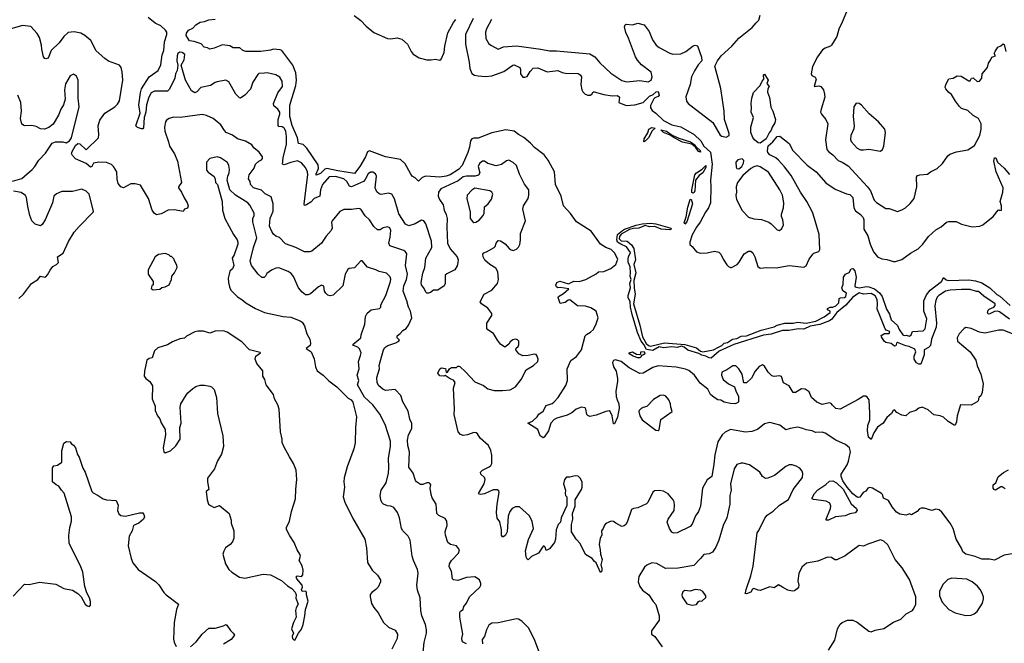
# Model space of a CAD drawing. Extents: x 2220333 to 2384341, y 721037 to 894043.
# Tile 172 of 256: x 2286310 to 2295557, y 811939 to 817793. Entities that reach past the tile are written whole.
import ezdxf

# ---------------------------------------------------------------- set-up
doc = ezdxf.new("R2010")
doc.units = 0

msp = doc.modelspace()

# ---------------------------------------------------------------- linework, layer by layer
at = {"layer": '0CON10XD'}
for points in [[(2290817.8, 813077.8), (2290794.5, 813114.5), (2290787.8, 813165), (2290794.4, 813245), (2290813.3, 813355), (2290808.3, 813368.3), (2290795, 813378.8), (2290755, 813380), (2290675, 813341.9), (2290636.1, 813336.1), (2290625, 813337.5), (2290620, 813345), (2290671.4, 813435), (2290680.8, 813475), (2290676.2, 813495), (2290641.2, 813525), (2290638.8, 813545), (2290657.3, 813562.7), (2290720, 813595), (2290735, 813607.5), (2290743.3, 813625), (2290743.3, 813705), (2290735, 813750), (2290713.3, 813795), (2290635, 813863.3), (2290608.8, 813905), (2290595.7, 813915.7), (2290575, 813916.2), (2290515.6, 813894.4), (2290475, 813888), (2290448.8, 813898.8), (2290428, 813925), (2290389.2, 814085), (2290392.2, 814137.8), (2290384.3, 814335), (2290398.2, 814388.2), (2290385, 814409.2), (2290351.7, 814421.7), (2290305, 814452.5), (2290293, 814447), (2290255, 814450), (2290236.7, 814475), (2290256.7, 814515), (2290270, 814525), (2290307.7, 814517.7), (2290315, 814480), (2290326.4, 814483.6), (2290345.8, 814514.2), (2290363.9, 814526.1), (2290411.7, 814528.3), (2290425, 814540), (2290435, 814540), (2290445, 814537.5), (2290497, 814487), (2290585, 814394), (2290665, 814357.5), (2290705, 814327.5), (2290765, 814312.5), (2290845, 814311.4), (2290915, 814319.4), (2290965, 814345.7), (2291020, 814415), (2291065, 814506.7), (2291135, 814546.7), (2291175, 814583.3), (2291178, 814605), (2291171.2, 814635), (2291159.2, 814649.2), (2291145, 814653.8), (2291085, 814638.8), (2291035, 814636.7), (2290997.5, 814655), (2290970, 814695), (2290971.7, 814708.3), (2290990, 814725), (2290996.4, 814743.6), (2290997.5, 814775), (2290985.9, 814785.9), (2290965, 814793.3), (2290941.7, 814788.3), (2290915, 814767.5), (2290903, 814747), (2290865, 814720), (2290825, 814746.7), (2290798, 814785), (2290758.3, 814848.3), (2290705, 814882), (2290698, 814895), (2290697.5, 814945), (2290743.8, 815015), (2290743.9, 815033.9), (2290706, 815085), (2290646.7, 815125), (2290633.8, 815145), (2290673.4, 815216.6), (2290744, 815255), (2290798.1, 815315), (2290807.3, 815355), (2290801.2, 815425), (2290780.2, 815460.2), (2290725, 815494.3), (2290677.5, 815535), (2290662.5, 815565), (2290658.8, 815591.2), (2290667.5, 815605), (2290695, 815614.2), (2290766.7, 815655), (2290776.2, 815665), (2290784, 815695), (2290805, 815721.2), (2290825, 815716.2), (2290868.8, 815688.8), (2290906.2, 815645), (2290925, 815632), (2290945, 815626), (2290975, 815638.8), (2290995, 815658.8), (2291007.4, 815682.6), (2291014.4, 815725), (2291014.4, 815785.6), (2291058.8, 815905), (2291034.2, 816015), (2291041.4, 816045), (2291084.4, 816115.6), (2291090.6, 816145), (2291090, 816195), (2291049.2, 816249.2), (2291005, 816343.8), (2290975.7, 816425), (2290943.6, 816453.6), (2290905, 816474.3), (2290880.7, 816469.3), (2290835, 816434.3), (2290785, 816421.9), (2290705, 816442.5), (2290675, 816465.8), (2290655, 816465.8), (2290628.3, 816441.7), (2290617.1, 816415), (2290630.5, 816355), (2290617.8, 816332.2), (2290587.4, 816322.6), (2290505, 816323.9), (2290475, 816318.1), (2290428.8, 816281.2), (2290265, 816204.6), (2290244.6, 816175), (2290240, 816135), (2290253.1, 816105), (2290287.5, 816055), (2290296.2, 816005), (2290313.6, 815965), (2290325.5, 815925), (2290321.6, 815845), (2290328.2, 815695), (2290351.9, 815641.9), (2290418.8, 815565), (2290427.3, 815537.3), (2290426.1, 815513.9), (2290417.7, 815482.3), (2290395.8, 815444.2), (2290321.7, 815408.3), (2290306.7, 815395), (2290306.2, 815315), (2290295, 815293.3), (2290235.9, 815254.1), (2290195, 815253.3), (2290168.3, 815231.7), (2290150, 815225), (2290135, 815224.2), (2290123.4, 815233.4), (2290108.3, 815268.3), (2290082.3, 815302.3), (2290079.2, 815325), (2290095, 815412.5), (2290115.6, 815465), (2290125.6, 815555), (2290179.1, 815655), (2290177.1, 815715), (2290122.7, 815875), (2290105.4, 815905.4), (2290085, 815910), (2290023.8, 815876.2), (2289965, 815858.9), (2289934, 815874), (2289869.6, 815969.6), (2289829.9, 816109.9), (2289805, 816155.8), (2289775, 816165.6), (2289705, 816152.5), (2289685, 816159.2), (2289665, 816176), (2289649.5, 816215), (2289661.5, 816325), (2289652.5, 816345), (2289625, 816361.4), (2289605, 816360), (2289582.5, 816345), (2289555, 816292), (2289539.2, 816275), (2289425, 816222.3), (2289408.4, 816228.4), (2289381.5, 816275), (2289355, 816297.9), (2289275, 816320.6), (2289215, 816318.8), (2289154.1, 816245), (2289136.1, 816195), (2289128.6, 816135), (2289075.8, 816114.2), (2289045, 816080), (2289005, 816053.3), (2288985, 816048.8), (2288980, 816065), (2289015.6, 816335), (2289012, 816365), (2288994, 816404), (2288955, 816447.5), (2288918, 816468), (2288855, 816453.5), (2288795, 816430), (2288779.2, 816435), (2288785.9, 816495), (2288816.7, 816625), (2288816.9, 816695), (2288807.9, 816745), (2288795, 816774.2), (2288776, 816786), (2288745, 816791.4), (2288738.9, 816798.9), (2288738.5, 816855), (2288753.8, 816905), (2288753.5, 816925), (2288735, 816952.9), (2288698.1, 816985), (2288692.5, 817005), (2288732.8, 817107.2), (2288776.7, 817165), (2288775.6, 817215), (2288752.6, 817252.6), (2288716, 817276), (2288635, 817293.1), (2288608.6, 817291.4), (2288555, 817286.2), (2288545, 817277.5), (2288500, 817205), (2288479.1, 817140.9), (2288424.4, 817085.6), (2288385, 817057.5), (2288375, 817060), (2288340.8, 817095), (2288275, 817208), (2288245, 817224), (2288165, 817210), (2288145, 817204), (2288102.5, 817175), (2288011.2, 817155), (2287975, 817114.2), (2287955, 817106.9), (2287925, 817125.8), (2287866.2, 817225), (2287828, 817365), (2287855, 817416.7), (2287861.4, 817465), (2287836.9, 817485), (2287815, 817487.8), (2287796.5, 817475), (2287787.7, 817455), (2287784.6, 817405), (2287794.4, 817365), (2287787.8, 817315), (2287772.7, 817285), (2287765.4, 817244.6), (2287732.9, 817172.9), (2287715, 817136.2), (2287696.9, 817123.1), (2287575, 817122.5), (2287545.4, 817105), (2287524.1, 817065), (2287501.7, 816995), (2287495.3, 816925), (2287480.4, 816875), (2287472.5, 816777.5), (2287465, 816766.7), (2287455, 816768), (2287415, 816780.6), (2287400, 816795), (2287440.4, 816915), (2287428.9, 816995), (2287443.7, 817106.3), (2287454.8, 817145.2), (2287524.8, 817255.2), (2287611.5, 817315), (2287635, 817368.8), (2287647.6, 817462.4), (2287663.3, 817505), (2287670.4, 817585), (2287692.9, 817655), (2287690.8, 817675), (2287680, 817695), (2287635.5, 817735.5), (2287581.7, 817761.7), (2287515, 817812.5)], [(2291309.1, 814190.9), (2291327.6, 814202.4), (2291366.2, 814245), (2291440.2, 814359.8), (2291454.3, 814405), (2291450.8, 814515), (2291485.4, 814594.6), (2291538, 814632), (2291587.1, 814692.9), (2291621.5, 814825), (2291632.6, 814837.4), (2291672, 814858), (2291700, 814885), (2291725, 814936.2), (2291743.1, 814995), (2291724.3, 815055), (2291675, 815089.1), (2291625, 815102.1), (2291547.8, 815107.8), (2291475, 815163.8), (2291459.5, 815160.5), (2291432.5, 815137.5), (2291385, 815130), (2291366.2, 815185), (2291371.2, 815195), (2291418.1, 815221.9), (2291466.7, 815265), (2291385, 815279.4), (2291365, 815276.2), (2291351.2, 815285), (2291345, 815300), (2291353.3, 815325), (2291382.4, 815337.6), (2291465, 815314.4), (2291515, 815336.9), (2291565, 815336.5), (2291626, 815354), (2291722.3, 815407.7), (2291745, 815426.5), (2291795, 815427.9), (2291862.9, 815457.1), (2291909.2, 815495), (2291925.7, 815545), (2291894.5, 815604.5), (2291865, 815634.3), (2291815, 815653.3), (2291765, 815685.8), (2291676.6, 815806.6), (2291540, 815895), (2291483.9, 815973.9), (2291417.5, 816045), (2291393.8, 816135), (2291342, 816245), (2291333.3, 816365), (2291294.4, 816434.4), (2291274, 816475), (2291236, 816525), (2291144.4, 816594.4), (2291107.5, 816635), (2291045, 816687.5), (2290995, 816713.6), (2290955, 816745.5), (2290875, 816760), (2290745, 816731.9), (2290615, 816681.4), (2290575, 816680.6), (2290556.4, 816673.6), (2290543.6, 816655), (2290534.7, 816595), (2290519.2, 816545), (2290465, 816424.2), (2290429.5, 816385), (2290354.2, 816335.8), (2290315, 816322.9), (2290255.4, 816315.4), (2290125, 816324.4), (2290090.2, 816309.8), (2290055, 816276.7), (2290025, 816308), (2289994.5, 816324.5), (2289979.3, 816349.3), (2289928.7, 816438.7), (2289885, 816481.4), (2289745, 816506.7), (2289595, 816561.5), (2289575, 816550.8), (2289558.6, 816505), (2289504.9, 816415.1), (2289455, 816349.2), (2289297, 816373), (2289195, 816397.1), (2289175, 816389.3), (2289135, 816348.4), (2289095, 816332.2), (2289092.8, 816345), (2289115.8, 816395), (2289111.7, 816431.7), (2289008.1, 816588.1), (2288971, 816621), (2288929.2, 816629.2), (2288919.8, 816685), (2288869.7, 816800.3), (2288847.4, 816885), (2288848.2, 816991.8), (2288903.3, 817175), (2288908, 817225), (2288903.5, 817295), (2288874.6, 817365), (2288772.7, 817502.7), (2288755, 817511.1), (2288695, 817516.1), (2288664.7, 817505.3), (2288575, 817495.4), (2288434.4, 817494.4), (2288406.7, 817505), (2288378.3, 817528.3), (2288315, 817529.2), (2288285, 817546.9), (2288215, 817556.7), (2288135, 817525.7), (2288095, 817516.7), (2288075, 817528.8), (2288042.5, 817535), (2288015, 817566.2), (2287948.6, 817588.6), (2287903.8, 817595), (2287873.3, 817645), (2287877.5, 817665), (2287895, 817693.3), (2287935, 817714.2), (2287965, 817744.3), (2288005, 817768.6), (2288045, 817774.4), (2288085, 817791.4), (2288145, 817796.9)], [(2289452.6, 817832.6), (2289513.8, 817785), (2289562.6, 817732.6), (2289635, 817673.6), (2289765, 817615.5), (2289795, 817613.5), (2289855, 817623.8), (2289899.7, 817609.7), (2289953, 817563), (2289986.7, 817495), (2290005, 817470.6), (2290060, 817435), (2290135, 817415.4), (2290175, 817415.5), (2290215, 817423.6), (2290255, 817414.2), (2290268.3, 817421.7), (2290296.2, 817485), (2290303.2, 817545), (2290331.8, 817668.2), (2290383.4, 817766.6), (2290405, 817794.6)], [(2290567.4, 817802.6), (2290497.6, 817652.4), (2290496.9, 817563.1), (2290532.2, 817395), (2290536.2, 817335), (2290557, 817287), (2290581.6, 817271.6), (2290614.6, 817265.4), (2290685, 817259.6), (2290745, 817267.2), (2290856.2, 817305), (2290942, 817365), (2290955, 817367.8), (2291005.8, 817345), (2291012.9, 817325), (2291014.6, 817285), (2291035, 817254.5), (2291055, 817252.7), (2291075, 817260), (2291104.1, 817305.9), (2291133, 817337), (2291175, 817340), (2291265, 817304.4), (2291365, 817316.5), (2291405, 817297.9), (2291435, 817292.3), (2291555, 817288.8), (2291575, 817276.2), (2291585.7, 817255.7), (2291580.9, 817185), (2291590.6, 817135), (2291598.9, 817115), (2291620.6, 817095), (2291645, 817084), (2291666.7, 817085), (2291682.5, 817095), (2291695, 817114), (2291705, 817115.6), (2291795, 817089.3), (2291875, 817077.1), (2291925, 817080.9), (2291942.1, 817065), (2291935.7, 817015), (2292005, 816986.2), (2292087.2, 816992.8), (2292165, 817016.7), (2292225, 817074.4), (2292260, 817090), (2292286.7, 817115), (2292305, 817117.5), (2292314, 817085), (2292305, 817072), (2292275, 817060), (2292265, 817048.8), (2292233.1, 816986.9), (2292233.8, 816965), (2292249.4, 816939.4), (2292285.6, 816915.6), (2292357.5, 816845), (2292435, 816806.7), (2292517.7, 816787.7), (2292645, 816716.1), (2292705.5, 816655.5), (2292735.7, 816605), (2292798.7, 816548.7), (2292812.8, 816435), (2292796, 816286), (2292802.1, 816225), (2292796.1, 816075), (2292779.7, 816025), (2292749.5, 815985), (2292699.4, 815890.6), (2292665.6, 815845), (2292625.6, 815774.4), (2292603.3, 815705), (2292603.9, 815683.9), (2292624, 815664), (2292667.5, 815615), (2292700.7, 815600.7), (2292765, 815603.3), (2292835, 815620), (2292875, 815610), (2292895, 815592.5), (2292916.7, 815545), (2292952.1, 815492.1), (2292965, 815476.2), (2292985, 815466.2), (2292995, 815466.2), (2293048.8, 815495), (2293068, 815515), (2293115, 815593.8), (2293155, 815621.2), (2293175, 815618.8), (2293196, 815605), (2293215, 815566.7), (2293243.5, 815475), (2293265, 815458.9), (2293325, 815466.5), (2293415, 815463.5), (2293535, 815484), (2293675, 815468.6), (2293695, 815481.2), (2293724.3, 815545), (2293757.3, 815592.7), (2293768, 815602), (2293813.8, 815616.2), (2293824, 815636), (2293819.1, 815775), (2293774.2, 815925), (2293754.7, 815985), (2293702.8, 816085), (2293642.6, 816172.6), (2293555, 816328.7), (2293492.6, 816412.6), (2293435, 816474.7), (2293409.6, 816495), (2293355, 816523.2), (2293334.5, 816544.5), (2293331.7, 816561.7), (2293340.1, 816609.9), (2293382.6, 816645), (2293425, 816696.4), (2293448.6, 816698.6), (2293535, 816629.4), (2293572.2, 816565), (2293705, 816426.5), (2293789.5, 816365), (2293880.6, 816260.6), (2293967.3, 816202.7), (2294075, 816157.8), (2294105, 816151.9), (2294134.3, 816125), (2294144.2, 816025), (2294158.9, 815998.9), (2294207.1, 815965), (2294232.7, 815935), (2294238.5, 815915), (2294237.8, 815825), (2294273.5, 815763.5), (2294295.7, 815685), (2294327.8, 815615), (2294365, 815566.9), (2294405, 815548.6), (2294455, 815542.5), (2294515, 815521.4), (2294535, 815521.9), (2294595, 815541.1), (2294675, 815601.2), (2294748.7, 815641.3), (2294792.9, 815685), (2294845, 815757.5), (2294915, 815820.8), (2294962.6, 815847.4), (2295015, 815893.1), (2295035, 815898.5), (2295105, 815897.1), (2295155, 815873.8), (2295255, 815847.8), (2295325.4, 815854.6), (2295355, 815867.5), (2295453.3, 815945), (2295500, 816005), (2295507, 816007), (2295515, 816000), (2295530, 816005), (2295530, 816045), (2295517.5, 816085), (2295543.8, 816175), (2295546, 816215), (2295480, 816365), (2295458, 816465), (2295465, 816496.2), (2295476, 816496), (2295494.3, 816454.3), (2295555, 816399.2), (2295605, 816340.8)], [(2290741.4, 817795), (2290693.9, 817706.1), (2290685.6, 817675), (2290688.6, 817615), (2290715, 817566.7), (2290739.4, 817549.4), (2290805, 817517.3), (2290855, 817538.5), (2290975, 817546.5), (2291205, 817516.9), (2291285, 817499.4), (2291350.5, 817500.5), (2291665, 817470.8), (2291712, 817445), (2291757.8, 817387.8), (2291861.7, 817291.7), (2291965, 817222.5), (2292008, 817208), (2292135, 817221.5), (2292210.9, 817210.9), (2292240.5, 817225), (2292250.7, 817255), (2292240.9, 817300.9), (2292150.4, 817370.4), (2292111.7, 817411.7), (2292093.9, 817443.9), (2292028.8, 817618.8), (2292001.2, 817671.2), (2291989.4, 817725), (2291995, 817743.3), (2292005, 817752), (2292064.2, 817745.8), (2292115, 817761.2), (2292175, 817743.8), (2292220.9, 817680.9), (2292253.5, 817605), (2292288.1, 817555), (2292315, 817532.5), (2292415, 817478), (2292445, 817470), (2292518.3, 817471.7), (2292565.8, 817494.2), (2292635, 817546.7), (2292655, 817553.3), (2292675, 817547.5), (2292712.3, 817442.3), (2292716, 817405), (2292681.2, 817368.8), (2292645.8, 817314.2), (2292618, 817255), (2292608, 817185), (2292565, 817070), (2292572.5, 817027.5), (2292586.7, 817005), (2292818.3, 816828.3), (2292888.3, 816708.3), (2292905, 816698), (2292945, 816691.2), (2292972.5, 816705), (2292973.8, 816725), (2292930, 816855), (2292925.5, 816935), (2292894.2, 817145.8), (2292839.5, 817355), (2292862.1, 817407.9), (2292896.9, 817455), (2292998.6, 817545), (2293065, 817619.2), (2293189.4, 817720.6), (2293227.5, 817762.5), (2293250.9, 817789.1), (2293263.6, 817835)], [(2294074.6, 817865), (2294035, 817770), (2294003.8, 817705), (2293983.5, 817635), (2293934.4, 817555), (2293925, 817544.4), (2293875, 817526.7), (2293850.2, 817509.8), (2293801.2, 817445), (2293755.9, 817354.1), (2293743.5, 817285), (2293749.5, 817269.5), (2293781.8, 817251.8), (2293789.5, 817235), (2293772.5, 817165), (2293815, 817170.4), (2293835, 817165.6), (2293857.3, 817135), (2293869.5, 817095), (2293870, 817065), (2293835.8, 816954.2), (2293832, 816925), (2293838.8, 816905), (2293880, 816855), (2293900, 816815), (2293878.9, 816665), (2293891.1, 816575), (2293905.9, 816555.9), (2293946.9, 816525), (2293995, 816470.6), (2294035, 816455.6), (2294090.6, 816420.6), (2294271.4, 816225), (2294298.6, 816185), (2294335, 816100), (2294355, 816076.2), (2294445, 816020), (2294475, 816020), (2294555, 815993.3), (2294595, 816006.7), (2294627.5, 816025), (2294673.3, 816066.7), (2294708.8, 816115), (2294736.1, 816223.9), (2294733.3, 816315), (2294740.7, 816329.3), (2294762.3, 816337.7), (2294835, 816343.3), (2294862.5, 816365), (2294926.7, 816395), (2294975, 816443.8), (2295025.9, 816514.1), (2295045, 816530), (2295107.7, 816552.3), (2295215, 816571.2), (2295277.4, 816612.6), (2295326.7, 816705), (2295340.6, 816765), (2295338.6, 816815), (2295315.6, 816865.6), (2295265, 816893.8), (2295215, 816938.8), (2295155, 816960), (2295135, 816978.8), (2295096.8, 817026.8), (2295061.3, 817091.3), (2295035, 817110), (2295007.5, 817145), (2295002.3, 817157.7), (2295006, 817185), (2295035, 817236.7), (2295077.7, 817242.3), (2295115, 817266.7), (2295151.7, 817261.7), (2295225, 817220), (2295235, 817220), (2295250, 817245), (2295265, 817247.5), (2295301.7, 817211.7), (2295325, 817216.7), (2295346.7, 817245), (2295347.5, 817285), (2295398.8, 817345), (2295406.7, 817385), (2295428.3, 817411.7), (2295440, 817440), (2295472.5, 817455), (2295462.5, 817475), (2295470, 817495), (2295496.1, 817533.9), (2295525, 817547.5), (2295545, 817567.5), (2295555, 817560), (2295572, 817495)], [(2290504.6, 811934.6), (2290475, 811947.8), (2290465, 811962), (2290462.5, 811985), (2290472.5, 812025), (2290444.7, 812184.7), (2290442.8, 812227.2), (2290450.4, 812239.6), (2290476, 812255), (2290482.5, 812285), (2290505.8, 812315), (2290535, 812373.8), (2290632, 812465), (2290642, 812485), (2290641.2, 812501.2), (2290627.5, 812535), (2290585, 812561.2), (2290505, 812556.9), (2290425, 812526.9), (2290385, 812534.2), (2290375, 812543.8), (2290365.6, 812615), (2290344.6, 812655), (2290346.4, 812685), (2290365, 812715.8), (2290431.2, 812785), (2290440, 812815), (2290413.6, 812853.6), (2290356.1, 812866.1), (2290330, 812885), (2290308.8, 812955), (2290306, 812985), (2290311.9, 813008.1), (2290324.4, 813045.6), (2290322.9, 813085), (2290305, 813110), (2290245, 813138.6), (2290227, 813157), (2290220, 813245), (2290184.3, 813305), (2290174.3, 813335), (2290165.8, 813395), (2290171.2, 813425), (2290166.2, 813435), (2290153.9, 813443.9), (2290135, 813446), (2290095, 813430), (2290075, 813430), (2290035, 813453.8), (2290026.1, 813466.1), (2290005, 813536.7), (2289965, 813591.2), (2289971.1, 813735), (2289954.7, 813794.7), (2289950.6, 813845), (2289960.4, 813895), (2289993.3, 813955), (2289992.9, 814002.9), (2289973, 814043), (2289957.8, 814117.8), (2289909.5, 814205), (2289890.8, 814265), (2289835, 814321.2), (2289745, 814313.1), (2289719.2, 814325), (2289684.3, 814355), (2289667.5, 814385), (2289665.4, 814435), (2289687.5, 814515), (2289687.3, 814545), (2289727.1, 814695), (2289740.6, 814715), (2289765.8, 814735), (2289841.5, 814758.5), (2289870, 814775), (2289876.2, 814785), (2289854.2, 814805), (2289855.8, 814824.2), (2289884.4, 814845.6), (2289908.8, 814875), (2289938.6, 814895), (2289961.2, 814925), (2289991.9, 814995), (2289981.1, 815055), (2289962.6, 815092.6), (2289946, 815155), (2289910.2, 815245), (2289916.2, 815295), (2289941.7, 815355), (2289953.4, 815405), (2289933.6, 815485), (2289944.3, 815595), (2289934, 815615), (2289916.2, 815626.2), (2289785, 815669.2), (2289776.7, 815695), (2289790.2, 815749.8), (2289794.3, 815814.3), (2289785, 815838.8), (2289765, 815848), (2289725, 815837.5), (2289695, 815820), (2289670.3, 815820.3), (2289635, 815850.8), (2289595.4, 815915.4), (2289555, 815950), (2289514.2, 816014.2), (2289495, 816019.2), (2289425, 816011.5), (2289355, 816012.2), (2289315, 815992.5), (2289246, 815905), (2289239.3, 815890.7), (2289243.6, 815836.4), (2289236.2, 815815), (2289188.7, 815761.3), (2289145, 815696), (2289055, 815620), (2289035, 815613.8), (2288985, 815613.3), (2288904.5, 815654.5), (2288807.2, 815687.2), (2288748.8, 815748.8), (2288715, 815762), (2288695, 815780), (2288676.9, 815805), (2288655.6, 815855), (2288661.7, 815928.3), (2288673.7, 815956.3), (2288689.2, 815995), (2288691.9, 816025), (2288690.8, 816065), (2288670.7, 816130.7), (2288615, 816157.5), (2288581.4, 816191.4), (2288505, 816212.9), (2288476, 816245), (2288473.8, 816275), (2288458.1, 816298.1), (2288463.7, 816336.3), (2288512.3, 816397.7), (2288523.8, 816435), (2288555, 816465.8), (2288582.3, 816477.7), (2288590.7, 816489.3), (2288588.8, 816505), (2288560.3, 816550.3), (2288510.3, 816590.3), (2288488.9, 816618.9), (2288431.9, 816651.9), (2288355, 816674.4), (2288308.6, 816708.6), (2288250, 816735), (2288232.1, 816752.1), (2288200, 816805), (2288126.4, 816866.4), (2288065, 816894.4), (2288025, 816901.9), (2287815.5, 816874.5), (2287755, 816877.5), (2287714.6, 816865.4), (2287689.1, 816850.9), (2287679.4, 816835), (2287670.5, 816785), (2287673.5, 816745), (2287708.9, 816645), (2287716.5, 816606.5), (2287764.4, 816535), (2287790.6, 816465), (2287829.5, 816265), (2287801.5, 816225), (2287800.5, 816215), (2287831.1, 816175), (2287855, 816120), (2287884, 816075), (2287892.5, 816045), (2287885.8, 816024.2), (2287857.5, 816015), (2287845, 815992.5), (2287765, 816008), (2287705, 816003.8), (2287638.8, 815971.2), (2287595, 815960), (2287573.3, 815975), (2287553.2, 816003.2), (2287518.5, 816115), (2287445, 816240), (2287395, 816253.1), (2287355, 816251.4), (2287285, 816213.8), (2287258.8, 816225), (2287234, 816256), (2287225.5, 816295), (2287223.2, 816363.2), (2287190.8, 816415), (2287172.6, 816432.6), (2287125, 816451.1), (2287053.7, 816453.7), (2287004.5, 816445.5), (2286987.5, 816415), (2286975, 816409.6), (2286935, 816442.9), (2286835, 816487.1), (2286805, 816518.1), (2286797.2, 816537.2), (2286801.6, 816555), (2286835, 816610.7), (2286855, 816629.3), (2286875, 816628.8), (2286935, 816570.8), (2287050, 816685), (2287053.6, 816713.6), (2287047.1, 816795), (2287061.5, 816848.5), (2287109.2, 816915), (2287202.5, 816975), (2287229.4, 817000.6), (2287248.3, 817031.7), (2287280, 817225), (2287272.5, 817302.5), (2287263.8, 817345), (2287247, 817367), (2287145, 817404.3), (2287108.7, 817428.7), (2287029.5, 817499.5), (2286976.6, 817596.6), (2286921.2, 817645), (2286885, 817667.8), (2286822.7, 817677.3), (2286765, 817674), (2286725, 817635.7), (2286681.4, 817575), (2286604.2, 817505), (2286577.7, 817432.3), (2286555, 817426.7), (2286545, 817430), (2286534.2, 817445), (2286517.8, 817515), (2286515.6, 817555), (2286495.5, 817625.5), (2286475, 817663.8), (2286415, 817730), (2286335, 817738.8), (2286165, 817688)], [(2286242.7, 816277.3), (2286329.2, 816300.8), (2286427.5, 816385), (2286453.6, 816415), (2286489.4, 816475), (2286551.4, 816538.6), (2286615.5, 816634.5), (2286645, 816646.9), (2286715, 816645.6), (2286745, 816637.1), (2286777.5, 816655), (2286796.9, 816683.1), (2286869.2, 816975), (2286858.8, 817055), (2286858, 817225), (2286845, 817262.5), (2286815, 817280), (2286785, 817266.7), (2286739.3, 817189.3), (2286730.8, 817135), (2286736.1, 817046.1), (2286722, 816995), (2286695, 816953.3), (2286674.3, 816895), (2286625, 816812), (2286585, 816779.2), (2286544.2, 816765.8), (2286505, 816769.2), (2286465, 816789.2), (2286425, 816799.2), (2286355, 816796.2), (2286331.2, 816811.2), (2286317.1, 816865), (2286327.8, 816935), (2286321.4, 817015), (2286292, 817085)], [(2293265, 816634.7), (2293245, 816636.4), (2293210.4, 816665), (2293195, 816687.1), (2293176.9, 816735), (2293177.1, 816782.9), (2293201.4, 816875), (2293178.5, 816925), (2293183.6, 816965), (2293180.8, 817005), (2293185.4, 817055.4), (2293199.8, 817110.2), (2293264.2, 817175), (2293282, 817215), (2293298, 817235), (2293294.1, 817275.9), (2293305, 817280), (2293338.8, 817225), (2293326.7, 817195), (2293350, 817165), (2293336.7, 817145), (2293333.6, 817113.6), (2293353, 817063), (2293365, 816972.5), (2293384.1, 816934.1), (2293408.5, 816855), (2293402.5, 816825), (2293375.6, 816785), (2293366.1, 816755), (2293348.1, 816731.9), (2293320.4, 816675), (2293265, 816634.7)], [(2294395, 816560), (2294412, 816575), (2294424, 816605), (2294440, 816735), (2294433.3, 816765), (2294373.9, 816833.9), (2294288.8, 816908.8), (2294215, 816990), (2294195, 817007.5), (2294165, 817010), (2294143.3, 816975), (2294136.7, 816885), (2294147.5, 816795), (2294142.3, 816767.7), (2294114, 816705), (2294111.7, 816668.3), (2294118.8, 816648.8), (2294175, 816586.2), (2294205, 816572), (2294235, 816570), (2294285, 816577.5), (2294395, 816560)], [(2292175, 816646.2), (2292170.3, 816650.3), (2292173.4, 816673.4), (2292209.8, 816730.2), (2292218.9, 816765), (2292245, 816779.6), (2292278.8, 816775), (2292250.5, 816749.5), (2292216.2, 816685), (2292185, 816653.5), (2292175, 816646.2)], [(2292705, 816550), (2292684.7, 816554.7), (2292657.5, 816597.5), (2292623.4, 816623.4), (2292535, 816643.8), (2292455, 816682.5), (2292419.4, 816709.4), (2292355, 816732.7), (2292331.4, 816758.6), (2292384.2, 816745), (2292438.1, 816708.1), (2292501.1, 816681.1), (2292610, 816645), (2292655, 816615.6), (2292660.8, 816600.8), (2292701.5, 816565), (2292705, 816550)], [(2290098, 811855), (2290108.6, 811945), (2290131.4, 812035), (2290131.4, 812065), (2290121.9, 812115), (2290087.5, 812195), (2290075.7, 812245.7), (2290072, 812365), (2290047.4, 812437.4), (2290040.6, 812485), (2290052.9, 812597.1), (2290045, 812631.2), (2290007.1, 812715), (2289995.4, 812755), (2289977.9, 812907.9), (2289958.8, 812945), (2289908, 812995), (2289895, 813016.7), (2289877.5, 813115), (2289859.2, 813165), (2289824.3, 813214.3), (2289795.5, 813225.5), (2289765, 813227.8), (2289726.2, 813245), (2289710.9, 813260.9), (2289701.1, 813285), (2289696.7, 813325), (2289705.7, 813375), (2289750.8, 813445), (2289773.4, 813536.6), (2289777.9, 813585), (2289772.5, 813675), (2289790.9, 813785), (2289790.9, 813835), (2289742.2, 813992.2), (2289691.1, 814091.1), (2289626.5, 814176.5), (2289547.9, 814247.9), (2289483.5, 814365), (2289493.6, 814405), (2289479.1, 814455), (2289498.5, 814515), (2289490.8, 814585), (2289510.8, 814640.8), (2289515.4, 814665), (2289502.5, 814702.5), (2289485, 814717.5), (2289443.8, 814735), (2289440, 814745), (2289514.2, 814805), (2289517.1, 814835), (2289551.1, 814935), (2289557.5, 815005), (2289573.1, 815036.9), (2289611.9, 815068.1), (2289687.8, 815082.2), (2289701.2, 815095), (2289700, 815115), (2289750, 815205), (2289793.6, 815333.6), (2289795.7, 815355.7), (2289788.3, 815378.3), (2289755, 815412), (2289685, 815428), (2289655, 815444.2), (2289575, 815470), (2289525, 815527.5), (2289515, 815530), (2289455.7, 815464.3), (2289405, 815457.1), (2289391.7, 815448.3), (2289365.6, 815405), (2289344.2, 815295), (2289255, 815207.5), (2289225, 815200), (2289205, 815206.7), (2289184.2, 815224.2), (2289173.8, 815245), (2289165, 815290), (2289145, 815300), (2289115, 815286), (2289042, 815218), (2289015, 815208.9), (2288995, 815210), (2288964, 815234), (2288928.5, 815275), (2288880.6, 815380.6), (2288860.7, 815410.7), (2288829.8, 815429.8), (2288745, 815462.2), (2288715, 815461.1), (2288675, 815442.9), (2288630, 815410), (2288618, 815385), (2288605, 815374), (2288585, 815373.8), (2288548, 815405), (2288485.4, 815485.4), (2288474.4, 815525), (2288504.4, 815655.6), (2288535.5, 815745), (2288498.1, 815895), (2288498.6, 815925), (2288510.8, 815955), (2288512, 815975), (2288472.2, 816052.2), (2288452.9, 816075), (2288428.7, 816088.7), (2288335.3, 816145.3), (2288282.5, 816195), (2288259.6, 816285), (2288263.8, 816325), (2288276.5, 816355), (2288280.6, 816385), (2288275.6, 816425), (2288260.7, 816450.7), (2288195, 816496.9), (2288165, 816505.7), (2288095, 816490), (2288064, 816455), (2288065, 816381.2), (2288080.5, 816360.5), (2288135, 816320), (2288146.2, 816295), (2288147.5, 816265), (2288168.8, 816245), (2288210, 816085), (2288215.8, 816005), (2288236, 815925), (2288316.7, 815775), (2288353.3, 815725), (2288358.8, 815705), (2288360, 815685), (2288323.9, 815586.1), (2288306.7, 815555), (2288322.5, 815485), (2288307.5, 815455), (2288285, 815432.5), (2288276.2, 815405), (2288268.8, 815365), (2288270, 815325), (2288278.8, 815285), (2288293.8, 815255), (2288355, 815190), (2288397.3, 815167.3), (2288435, 815136.2), (2288525, 815080), (2288607.5, 815045), (2288785, 815007.5), (2288855, 815000.8), (2288945, 814966), (2288962.7, 814952.7), (2288985, 814917.5), (2289006.2, 814845), (2289033.8, 814795), (2289042, 814755), (2289036.7, 814735), (2289000, 814705), (2289048.6, 814675), (2289075, 814607.5), (2289087.8, 814535), (2289104.3, 814495), (2289161.2, 814455), (2289212.6, 814402.6), (2289287.4, 814347.4), (2289395, 814240), (2289423, 814223), (2289437.5, 814202.5), (2289472, 814065), (2289462.5, 813965), (2289459.5, 813820.5), (2289447.3, 813762.7), (2289384.3, 813595), (2289358.3, 813491.7), (2289352.9, 813455), (2289361.4, 813405), (2289348.6, 813315), (2289362.4, 813262.4), (2289434, 813115), (2289550, 812915), (2289566.5, 812835), (2289575, 812697.5), (2289621.2, 812625), (2289669.5, 812579.5), (2289698.8, 812535), (2289698.8, 812515), (2289675, 812466.7), (2289655, 812443.8), (2289616.2, 812415), (2289602.7, 812397.3), (2289600, 812375), (2289615, 812312.5), (2289635.6, 812275.6), (2289675.5, 812225.5), (2289728, 812135), (2289775, 812090), (2289835, 812063.3), (2289859.2, 812025), (2289854.2, 811985), (2289805.7, 811884.3)], [(2293065, 816394), (2293091.4, 816415), (2293107.8, 816445), (2293111.2, 816471.2), (2293095, 816486.7), (2293053, 816477), (2293036.7, 816455), (2293038.3, 816408.3), (2293046.2, 816396.2), (2293065, 816394)], [(2292635, 816164.3), (2292622, 816172), (2292621.1, 816195), (2292649.1, 816335), (2292665, 816354.6), (2292719.5, 816390.5), (2292755, 816422.5), (2292755, 816404.2), (2292725, 816355.6), (2292690.9, 816329.1), (2292657.9, 816285), (2292650.9, 816185), (2292645, 816169.2), (2292635, 816164.3)], [(2293445, 815813.3), (2293468.3, 815831.7), (2293483.9, 815866.1), (2293476, 815915), (2293463.9, 815946.1), (2293463.9, 815966.1), (2293483.3, 816025), (2293486.2, 816075), (2293473.8, 816145), (2293450, 816195), (2293341.2, 816361.2), (2293265, 816411.9), (2293235, 816421.1), (2293205, 816412.7), (2293174.8, 816395.2), (2293100.6, 816329.4), (2293052.5, 816265), (2293039.2, 816225), (2293040.8, 816175), (2293034.3, 816145), (2293042.9, 816105), (2293095, 816000), (2293155, 815938.8), (2293204.1, 815924.1), (2293275.7, 815915.7), (2293345, 815891.4), (2293367.1, 815877.1), (2293425, 815820), (2293445, 815813.3)], [(2290575, 815888.8), (2290595, 815891.2), (2290625, 815912), (2290661.4, 815955), (2290671.4, 815975), (2290675.8, 816035), (2290709.2, 816065), (2290740.8, 816109.2), (2290752.9, 816155), (2290742.5, 816175), (2290726.4, 816186.4), (2290585, 816210), (2290555, 816192.9), (2290512.5, 816145), (2290510, 816115), (2290539.4, 815985), (2290542, 815925), (2290565, 815893.8), (2290575, 815888.8)], [(2286301.2, 815175), (2286346, 815215), (2286420, 815315), (2286480, 815355), (2286505, 815386.2), (2286545, 815376), (2286555, 815380), (2286572.1, 815397.9), (2286597.1, 815442.9), (2286621.2, 815475), (2286656.2, 815495), (2286675.5, 815514.5), (2286666.2, 815565), (2286718.7, 815601.3), (2286768.8, 815711.2), (2286822.1, 815797.9), (2286867.3, 815852.7), (2287000, 815985), (2287002.5, 815995), (2286963.3, 816155), (2286934.1, 816184.1), (2286895, 816201.2), (2286805, 816178.5), (2286705, 816178.5), (2286655, 816158.5), (2286631.9, 816135), (2286616.7, 816075), (2286548.1, 815915), (2286520.3, 815869.7), (2286505, 815858), (2286455, 815874), (2286424, 815905), (2286404.4, 815954.4), (2286387.8, 816037.8), (2286374, 816125), (2286365, 816141.2), (2286325, 816169.4), (2286252.7, 816182.7)], [(2292555, 815874.4), (2292549.4, 815885), (2292567.6, 815942.4), (2292585, 816033.3), (2292605, 816103.3), (2292615, 816106.7), (2292627.3, 816065), (2292575, 815896.2), (2292555, 815874.4)], [(2295605, 814982.7), (2295511.4, 815051.4), (2295495, 815057.5), (2295465, 815053.8), (2295415, 815029.4), (2295405, 815030.8), (2295398.6, 815045), (2295404.3, 815065.7), (2295414.3, 815075.7), (2295459.2, 815095), (2295470.9, 815109.1), (2295470.8, 815125), (2295365, 815196.2), (2295315, 815241.2), (2295295, 815241.2), (2295235, 815260), (2295155, 815261.1), (2295047, 815253), (2295005, 815244.2), (2294943.3, 815205), (2294925, 815187.5), (2294912.4, 815157.6), (2294903, 815107), (2294920, 814945), (2294917.3, 814905), (2294873.3, 814795), (2294862.9, 814735), (2294845, 814715.7), (2294805, 814692.5), (2294802.9, 814645), (2294772.3, 814557.7), (2294755, 814558.6), (2294730.7, 814570.7), (2294710, 814605), (2294710, 814635), (2294725.9, 814675.9), (2294715, 814700), (2294663.3, 814725), (2294631.7, 814731.7), (2294555, 814763.8), (2294543.3, 814755), (2294538.8, 814731.2), (2294525, 814727.5), (2294494.2, 814754.2), (2294445, 814763.6), (2294428.9, 814775), (2294402.5, 814815), (2294401.7, 814828.3), (2294433, 814847), (2294475, 814847.5), (2294482.5, 814865), (2294448.3, 814878.3), (2294439.2, 814889.2), (2294380.3, 815030.3), (2294362, 815075), (2294367.1, 815125), (2294362.9, 815165), (2294345, 815201.1), (2294305, 815221.1), (2294235, 815216.8), (2294195, 815230), (2294131.2, 815185), (2294067.2, 815112.8), (2293984.5, 815045.5), (2293938.3, 814981.7), (2293915.2, 814964.8), (2293825, 814930.5), (2293733, 814917), (2293675, 814888.2), (2293625, 814891.1), (2293534.5, 814874.5), (2293475, 814874.5), (2293368.2, 814841.8), (2293295, 814831.2), (2293017.7, 814742.3), (2292879.8, 814680.2), (2292803.6, 814616.4), (2292785, 814618), (2292754.7, 814634.7), (2292715, 814643.6), (2292688.3, 814658.3), (2292585, 814691.1), (2292549.2, 814719.2), (2292525, 814727.1), (2292485, 814715.6), (2292435, 814722.5), (2292355, 814713.6), (2292315, 814722.1), (2292255, 814687.7), (2292197.5, 814697.5), (2292172.7, 814742.7), (2292145, 814776), (2292112.3, 814855), (2292060.7, 815025), (2292044.8, 815095), (2292041.8, 815145), (2292024, 815184), (2292023.8, 815205), (2292045.6, 815275), (2292040.4, 815315), (2292051.2, 815355), (2292043.3, 815385), (2292046.2, 815415), (2292042.6, 815472.6), (2292025.3, 815515), (2292023.9, 815545), (2292026.2, 815565), (2292046, 815606), (2292009.8, 815659.8), (2291954.4, 815685), (2291925, 815705.7), (2291916.5, 815725), (2291925, 815776.4), (2291970.8, 815815), (2291991.2, 815825), (2292098.8, 815865), (2292155.3, 815875.3), (2292235, 815881.1), (2292285.3, 815875.3), (2292415, 815840), (2292425.3, 815835.3), (2292429.4, 815825), (2292415, 815820), (2292335, 815826.8), (2292275, 815850), (2292225, 815849.1), (2292185, 815862.1), (2292123.3, 815835), (2292075, 815832.7), (2292036.9, 815823.1), (2291959.8, 815780.2), (2291943.3, 815756.7), (2291938.5, 815735), (2291957.2, 815717.2), (2292015, 815714.6), (2292055, 815680), (2292078.5, 815645), (2292092.5, 815537.5), (2292078.9, 815495), (2292095.6, 815415), (2292078.2, 815345), (2292079.6, 815275), (2292090.8, 815215), (2292074.5, 815125), (2292135.3, 814925.3), (2292158.5, 814815), (2292194.5, 814754.5), (2292213.8, 814733.8), (2292235, 814726.5), (2292365, 814757.9), (2292555.7, 814744.3), (2292665, 814711.1), (2292702.1, 814682.1), (2292725, 814674.4), (2292827.1, 814692.9), (2292872.8, 814717.2), (2292904, 814735), (2292925, 814756.7), (2292956.2, 814763.8), (2293005, 814793.1), (2293045, 814800), (2293085, 814822.5), (2293136.2, 814825), (2293272.5, 814877.5), (2293395, 814909.3), (2293425, 814925.7), (2293495, 814942.9), (2293575, 814942.9), (2293615, 814952.2), (2293696.6, 814943.4), (2293788, 814962), (2293865, 815003.5), (2293920, 815045), (2293922.5, 815055), (2293895, 815070), (2293897, 815083), (2293920, 815095), (2293945, 815094.3), (2293975, 815106.1), (2294001.5, 815135), (2294006.7, 815175), (2294018, 815182), (2294055, 815186), (2294069.2, 815195), (2294073.3, 815225), (2294038.8, 815248.8), (2294030, 815275), (2294043, 815307), (2294047.5, 815375), (2294065, 815403.3), (2294079.3, 815410.7)], [(2287565, 815257.5), (2287625, 815262.5), (2287645, 815277.5), (2287675.9, 815284.1), (2287712.5, 815305), (2287737, 815353), (2287737.5, 815385), (2287762.5, 815415), (2287787.5, 815465), (2287787, 815487), (2287760, 815535), (2287760, 815545), (2287735, 815570), (2287725, 815570), (2287710, 815585), (2287675, 815597.5), (2287615, 815587.5), (2287583.6, 815566.4), (2287517.5, 815445), (2287517.5, 815405), (2287563.3, 815335), (2287562.5, 815305), (2287552.5, 815295), (2287545, 815270), (2287565, 815257.5)], [(2294079.3, 815410.7), (2294099.3, 815420.7), (2294120, 815455), (2294135, 815457.5), (2294153.3, 815435), (2294166, 815375), (2294153.6, 815293.6), (2294157.5, 815285), (2294195, 815276.4), (2294265, 815288.5), (2294285, 815284.6), (2294336.3, 815266.3), (2294385, 815228.2), (2294409.3, 815195), (2294450.6, 815075), (2294479.7, 815029.7), (2294495, 814973.8), (2294555, 814922.5), (2294570, 814885), (2294602.5, 814835), (2294615, 814827.5), (2294635, 814830), (2294665, 814823.3), (2294683.3, 814835), (2294695, 814866.7), (2294795, 814873.3), (2294815, 814890), (2294828.6, 814985), (2294800.8, 815055), (2294801.5, 815155), (2294825, 815210), (2294861.9, 815255), (2294965.6, 815335), (2294983, 815363), (2294985, 815372.5), (2295010.4, 815350.4), (2295035, 815344.1), (2295225, 815350.7), (2295285, 815340.6), (2295345, 815321.4), (2295419.6, 815275), (2295485, 815213.3), (2295515, 815196.2), (2295610.9, 815110.9)], [(2288895, 811967.5), (2288927.5, 812035), (2288957.7, 812072.3), (2288973.3, 812115), (2288989.2, 812195), (2288993.3, 812255), (2289020, 812335), (2289004.1, 812394.1), (2289005, 812417.5), (2288995, 812427.5), (2288962.5, 812425), (2288958, 812445), (2288965.7, 812465), (2288964.3, 812484.3), (2288914, 812545), (2288907, 812563), (2288915, 812573.3), (2288955, 812566.7), (2288968.3, 812581.7), (2288971.2, 812625), (2288963.8, 812665), (2288934, 812715), (2288946.2, 812755), (2288941.2, 812775), (2288916.7, 812815), (2288886.7, 812885), (2288846.4, 812946.4), (2288816.4, 813006.4), (2288816.2, 813025), (2288843.9, 813086.1), (2288863.8, 813175), (2288901.2, 813295), (2288902, 813385), (2288914, 813475), (2288906, 813565), (2288882, 813625), (2288845, 813690), (2288790, 813785), (2288776.2, 813825), (2288776.1, 813856.1), (2288758.8, 813925), (2288746.2, 814135), (2288735.8, 814175.8), (2288703.8, 814235), (2288693.3, 814275), (2288624.2, 814365), (2288612, 814415), (2288594.3, 814445), (2288592, 814495), (2288538, 814565), (2288520.8, 814605), (2288528.6, 814635), (2288572.5, 814665), (2288569.3, 814669.3), (2288466.7, 814695), (2288395, 814770), (2288259.7, 814859.7), (2288225, 814872.9), (2288145, 814868.8), (2288095, 814851.2), (2288035, 814868), (2287982.3, 814867.7), (2287955, 814862.5), (2287875, 814822.5), (2287857.1, 814802.9), (2287814, 814796), (2287745, 814768.8), (2287699.5, 814740.5), (2287608.8, 814711.2), (2287577.3, 814682.7), (2287555, 814617.5), (2287525, 814613.3), (2287502.5, 814595), (2287483, 814493), (2287480, 814445), (2287493.6, 814423.6), (2287532.5, 814395), (2287557.5, 814355), (2287554.2, 814235), (2287583.8, 814165), (2287583.2, 814123.2), (2287604.3, 814075), (2287625.8, 814045), (2287637.3, 814007.3), (2287676.2, 813945), (2287678, 813895), (2287656.2, 813775), (2287662.5, 813735), (2287675, 813727.5), (2287725, 813746.7), (2287775, 813793.3), (2287815.7, 813854.3), (2287812.9, 813965), (2287826, 814005), (2287816.1, 814156.1), (2287823, 814187), (2287871.9, 814268.1), (2287888.8, 814291.2), (2287935, 814331.2), (2287965, 814348.8), (2288005, 814361.2), (2288045, 814363.3), (2288095, 814353.3), (2288112.5, 814345), (2288135, 814320), (2288158, 814245), (2288167.3, 814097.3), (2288219.2, 813885), (2288223.9, 813786.1), (2288203.8, 813715), (2288167.3, 813652.7), (2288140, 813575), (2288075, 813487.5), (2288072.5, 813455), (2288086.1, 813383.9), (2288061.2, 813365), (2288070, 813285), (2288084, 813245), (2288101.7, 813231.7), (2288135, 813212.5), (2288185, 813232.5), (2288276.1, 813156.1), (2288296.7, 813095), (2288296.2, 813065), (2288320, 812995), (2288321.9, 812941.9), (2288322.5, 812925), (2288307.6, 812892.4), (2288285.5, 812864.5), (2288243.8, 812835), (2288226.1, 812803.9), (2288218.8, 812775), (2288244.1, 812684.1), (2288275, 812632.5), (2288302.5, 812605), (2288375, 812558.6), (2288425, 812548.8), (2288595, 812586), (2288665, 812582.5), (2288769.1, 812529.1), (2288825, 812476.7), (2288865, 812452.5), (2288898.3, 812418.3), (2288906.2, 812395), (2288903.6, 812363.6), (2288926.7, 812305), (2288905, 812270), (2288900, 812245), (2288907.5, 812185), (2288880, 812135), (2288863.3, 812075), (2288882.5, 812035), (2288870, 812005), (2288872.5, 811985), (2288885, 811970), (2288895, 811967.5)], [(2295681.2, 814825), (2295545, 814879.4), (2295505, 814876.9), (2295375, 814849.6), (2295325, 814860), (2295245, 814892.9), (2295195, 814902), (2295180, 814895), (2295133.8, 814845), (2295113.8, 814805), (2295118, 814775), (2295235, 814675.7), (2295289.2, 814595), (2295303.1, 814543.1), (2295337.8, 814465), (2295359.2, 814375), (2295347.3, 814292.7), (2295335, 814262.5), (2295317.5, 814245), (2295310, 814215), (2295301.2, 814205), (2295245.5, 814174.5), (2295144.2, 814175.8), (2295114.4, 814075), (2295107.7, 814017.7), (2295095, 813987.5), (2295085, 813987.5), (2295029.7, 814019.7), (2294985, 814060.8), (2294955, 814074), (2294894.1, 814084.1), (2294840.5, 814130.5), (2294785, 814153.8), (2294752.5, 814145), (2294725.9, 814124.1), (2294665, 814106.7), (2294633, 814073), (2294595, 814080), (2294546.4, 814106.4), (2294525, 814130), (2294512.5, 814125), (2294497.5, 814095), (2294455, 814057.5), (2294420, 814005), (2294365, 813966.7), (2294331.2, 813915), (2294305, 813852.5), (2294281.2, 813875), (2294273.3, 813935), (2294275, 813982.5), (2294293.1, 814035), (2294293.1, 814095), (2294287.1, 814225), (2294269.3, 814249.3), (2294255, 814258.6), (2294235, 814259.4), (2294183.8, 814226.2), (2294015, 814138), (2293973.2, 814143.2), (2293943.8, 814175), (2293930.5, 814190.5), (2293916.1, 814196.1), (2293845, 814181.1), (2293795, 814200.9), (2293746.9, 814245), (2293725, 814298), (2293685, 814323.1), (2293653.2, 814326.8), (2293595, 814294), (2293575, 814294), (2293535, 814354), (2293484, 814385), (2293465, 814443.3), (2293445, 814448.8), (2293395, 814443.8), (2293375, 814450), (2293338.8, 814485), (2293305, 814540), (2293285, 814553.3), (2293253.1, 814536.9), (2293216.8, 814493.2), (2293181.7, 814428.3), (2293135, 814382.5), (2293110, 814385), (2293093.8, 814465), (2293064, 814515), (2293035, 814543.8), (2293006.1, 814543.9), (2292950, 814505), (2292904.2, 814485), (2292900, 814455), (2292917.1, 814415), (2292966.7, 814375), (2293023.3, 814345), (2293035, 814307.5), (2293062, 814255), (2293060, 814205), (2293052.5, 814195), (2293025, 814186.2), (2292985, 814189.2), (2292925, 814203.1), (2292895, 814221.8), (2292865, 814225.6), (2292831.3, 814245), (2292797.5, 814275), (2292773.1, 814325), (2292700.9, 814380.9), (2292645.8, 814455), (2292595, 814498.1), (2292562.2, 814512.2), (2292475, 814531.5), (2292305, 814543.3), (2292255, 814529.1), (2292165, 814474.4), (2292135, 814470.6), (2292035, 814525.5), (2291960, 814585), (2291905, 814599.2), (2291885, 814593.3), (2291878, 814575), (2291888.1, 814535), (2291912.6, 814492.6), (2291923.8, 814425), (2291925.4, 814395), (2291909.6, 814305), (2291912.3, 814255), (2291921.1, 814225), (2291938.2, 814185), (2291938.8, 814145), (2291925, 814062.5), (2291895, 814000), (2291885, 814000), (2291873.4, 814073.4), (2291854.1, 814114.1), (2291845, 814121.2), (2291816.1, 814116.1), (2291725, 814078.9), (2291665, 814068.1), (2291645.5, 814075.5), (2291636.4, 814086.4), (2291628, 814135), (2291620, 814150), (2291585, 814155.5), (2291535, 814135.4), (2291496.4, 814103.6), (2291451, 814079), (2291355, 814053.5), (2291330.7, 814039.3), (2291299.6, 814005), (2291275, 813934.2), (2291235, 813874), (2291225, 813868), (2291196.8, 813886.8), (2291175.7, 813945.7), (2291082.5, 814005), (2291125.8, 814024.2), (2291170, 814065), (2291185, 814090), (2291225, 814116.7), (2291255, 814171.2), (2291309.1, 814190.9)], [(2292115, 814617.8), (2292072, 814635), (2292034.2, 814655), (2292032.5, 814665), (2292065, 814675.8), (2292102.7, 814652.7), (2292135, 814650), (2292142.5, 814655), (2292143.8, 814676.2), (2292175, 814677.5), (2292181.2, 814655), (2292167.5, 814645), (2292148.3, 814641.7), (2292143.8, 814625), (2292135, 814619.2), (2292115, 814617.8)], [(2292305, 813936.2), (2292315, 813941.2), (2292331.7, 814038.3), (2292436.7, 814115), (2292423.8, 814155), (2292423.3, 814185), (2292406, 814225), (2292379.1, 814259.1), (2292355, 814267.1), (2292324.2, 814265.8), (2292261.7, 814228.3), (2292198.8, 814161.2), (2292165, 814153.3), (2292145, 814141.2), (2292126.2, 814125), (2292123.8, 814115), (2292132.7, 814072.7), (2292156.1, 814036.1), (2292285, 813940), (2292305, 813936.2)], [(2295725.5, 812794.5), (2295555, 812766.4), (2295465, 812718.6), (2295418.3, 812728.3), (2295345, 812728.6), (2295283.4, 812753.4), (2295195, 812775.8), (2295168.6, 812798.6), (2295155, 812831.2), (2295105.5, 812915.5), (2295075.7, 813015), (2295048.8, 813065), (2294968.8, 813168.8), (2294945, 813190), (2294915, 813196.7), (2294876.1, 813183.9), (2294805, 813205.8), (2294775, 813206.2), (2294759.3, 813200.7), (2294737.5, 813175), (2294685, 813143.3), (2294665, 813152.5), (2294635, 813142.5), (2294575, 813151.2), (2294545, 813168.8), (2294505, 813220), (2294469.4, 813279.4), (2294421.2, 813301.2), (2294413.9, 813333.9), (2294403.3, 813345), (2294317.5, 813395), (2294295, 813400), (2294275, 813396), (2294255, 813367.5), (2294230, 813355), (2294200.3, 813309.7), (2294185, 813305.7), (2294175, 813310), (2294135, 813343.1), (2294080.6, 813405), (2294040.2, 813465), (2294023.4, 813505), (2294024.2, 813525.8), (2294080.4, 813615), (2294092.4, 813647.6), (2294111.5, 813735), (2294103.1, 813773.1), (2294065, 813806), (2293975, 813844), (2293875, 813910.8), (2293845, 813920.8), (2293785, 813918), (2293752.7, 813932.7), (2293695, 813942), (2293665, 813956), (2293617.3, 813967.3), (2293545, 813956), (2293505, 813943.3), (2293450, 813985), (2293355, 814010), (2293305, 813997.5), (2293237.5, 813945), (2293185, 813925.4), (2293125, 813919.2), (2292985.6, 813944.4), (2292935, 813920.6), (2292908.6, 813895), (2292865, 813830), (2292836.8, 813706.8), (2292830.2, 813619.8), (2292810, 813505), (2292765, 813473.3), (2292723.6, 813396.4), (2292703, 813227), (2292683.8, 813175), (2292655.8, 813135), (2292625, 813056.7), (2292605.4, 813034.6), (2292485, 812976), (2292451.7, 812971.7), (2292435, 812982.5), (2292413.3, 813015), (2292391.2, 813075), (2292401.2, 813105), (2292455.6, 813185), (2292460, 813235), (2292455.4, 813265.4), (2292448.1, 813285), (2292400.6, 813340.6), (2292355, 813366), (2292315, 813372), (2292271.7, 813368.3), (2292255, 813357.5), (2292208.3, 813261.7), (2292195, 813246.7), (2292115, 813210), (2292075, 813203.8), (2292056.1, 813193.9), (2292016.2, 813075), (2292002.5, 813055), (2291987.7, 813042.3), (2291965, 813036.2), (2291907.5, 813065), (2291885, 813083.3), (2291865, 813086.2), (2291815, 813062.5), (2291801.2, 813048.8), (2291788.8, 813015), (2291773.8, 812995), (2291778, 812955), (2291762, 812925), (2291750.6, 812865), (2291762.5, 812815), (2291764.2, 812775), (2291779.5, 812725), (2291767.1, 812675), (2291776.5, 812645), (2291776.7, 812615), (2291765, 812602.5), (2291725, 812693.3), (2291707.5, 812705), (2291687.5, 812735), (2291625, 812771.2), (2291573.3, 812875), (2291535, 812917.5), (2291493.3, 812985), (2291493.3, 813055), (2291506.2, 813105), (2291502.3, 813157.7), (2291526.2, 813225), (2291526.7, 813285), (2291587.3, 813382.7), (2291593.3, 813405), (2291593.3, 813455), (2291575, 813487.5), (2291556, 813506), (2291525, 813511.2), (2291475, 813497.5), (2291445, 813497.5), (2291426.7, 813475), (2291416.7, 813435), (2291436.4, 813376.4), (2291432.5, 813345), (2291436.7, 813326.7), (2291447.5, 813315), (2291448.3, 813231.7), (2291393.8, 813115), (2291387.5, 813075), (2291365.8, 813054.2), (2291348, 813005), (2291342.5, 812915), (2291334, 812885), (2291285, 812826.7), (2291255, 812810), (2291245, 812840), (2291235, 812850), (2291225, 812850), (2291182.5, 812785), (2291115, 812753.3), (2291085, 812722.5), (2291075, 812727.5), (2291066.1, 812746.1), (2291060, 812805), (2291087.8, 812912.2), (2291134.4, 813015), (2291122.6, 813082.6), (2291099.2, 813135), (2291005, 813220), (2290965, 813220), (2290935, 813204), (2290913.9, 813176.1), (2290896.8, 813133.2), (2290888.6, 812985), (2290872, 812955), (2290855, 812938.8), (2290845, 812937.5), (2290836.2, 812955), (2290835.7, 813004.3), (2290817.8, 813077.8)], [(2286249.7, 812380.3), (2286355, 812493.3), (2286398.3, 812491.7), (2286495, 812511.2), (2286650, 812495), (2286724.1, 812454.1), (2286805, 812436.2), (2286855, 812406.2), (2286885.8, 812375), (2286925, 812306.7), (2286945, 812288.8), (2286965, 812283.3), (2286976.2, 812295), (2286975, 812330), (2286966.5, 812365), (2286941.7, 812411.7), (2286922.4, 812472.4), (2286901.9, 812605), (2286880, 812665), (2286774, 812875), (2286770.3, 812949.7), (2286780, 813025), (2286797.5, 813085), (2286795.8, 813125), (2286728.3, 813348.3), (2286702.5, 813375), (2286677.5, 813415), (2286652.5, 813425), (2286616.7, 813455), (2286617.5, 813585), (2286630, 813605), (2286665, 813610), (2286705, 813640), (2286706.2, 813745), (2286723.9, 813816.1), (2286748.3, 813831.7), (2286785, 813830), (2286793.6, 813813.6), (2286815, 813800), (2286833.8, 813775), (2286852.3, 813712.3), (2286870, 813685), (2286904.1, 813584.1), (2286925.8, 813545), (2286988.8, 813365), (2287001.2, 813351.2), (2287046.7, 813325), (2287092.5, 813295), (2287125, 813284), (2287215, 813280), (2287233.3, 813235), (2287228.8, 813185), (2287242, 813155), (2287259.7, 813139.7), (2287305, 813130.8), (2287435, 813163.3), (2287465, 813162.5), (2287477, 813147), (2287482.5, 813125), (2287472.5, 813105), (2287428.8, 813065), (2287380, 813045), (2287366.9, 812995), (2287339.2, 812945), (2287329.2, 812855), (2287355.9, 812735.9), (2287372.4, 812692.4), (2287421.3, 812631.3), (2287585, 812518), (2287616.8, 812486.8), (2287663.8, 812415), (2287685, 812392.5), (2287801.2, 812305), (2287784, 812255), (2287761.9, 812135), (2287758.3, 812051.7), (2287754.1, 811975.9), (2287759.5, 811949.5), (2287779.5, 811909.5)], [(2293905.8, 811874.2), (2293965, 811967.5), (2293990, 812075), (2294015, 812117.5), (2294032.5, 812135), (2294085, 812156.2), (2294135, 812156.2), (2294175, 812137.5), (2294285, 812052.9), (2294305, 812046.2), (2294345, 812062), (2294425, 812077.3), (2294515, 812135.6), (2294585, 812166), (2294635.9, 812214.1), (2294693.8, 812245), (2294705.8, 812265), (2294724.3, 812305), (2294726.9, 812375), (2294666.8, 812536.8), (2294597.2, 812647.2), (2294531.9, 812725), (2294461.4, 812861.4), (2294425, 812898), (2294395, 812908.8), (2294275, 812870), (2294235, 812850), (2294195, 812856.7), (2294060.7, 812759.3), (2293985, 812722.5), (2293965, 812722.5), (2293935, 812742.5), (2293897, 812747), (2293805, 812710), (2293698.3, 812691.7), (2293655, 812652.5), (2293626.2, 812595), (2293616.7, 812525), (2293627.5, 812485), (2293622.5, 812465), (2293610, 812450), (2293585, 812432.5), (2293565, 812427.5), (2293525, 812436.7), (2293474.4, 812464.4), (2293435, 812486.7), (2293395, 812460), (2293355, 812467.5), (2293265, 812433.8), (2293245, 812435.8), (2293205, 812453.1), (2293192.7, 812447.3), (2293175, 812418), (2293135, 812403.3), (2293120, 812405), (2293127.5, 812412.5), (2293131.2, 812445), (2293177.3, 812572.7), (2293197.9, 812662.1), (2293235.5, 812974.5), (2293252.4, 812997.6), (2293306.8, 813113.2), (2293328.8, 813141.2), (2293385, 813178.8), (2293445, 813234), (2293530.3, 813289.7), (2293575, 813383.8), (2293660, 813495), (2293663.9, 813533.9), (2293658, 813555), (2293635, 813581.2), (2293601.9, 813601.9), (2293565, 813614.4), (2293535, 813614.4), (2293505, 813598.6), (2293398.8, 813515), (2293335, 813488), (2293315, 813486), (2293286.2, 813505), (2293260, 813545), (2293162.5, 813615), (2293105, 813629.2), (2293085, 813629.2), (2293045, 813616), (2293020, 813575), (2292986.5, 813435), (2292992.5, 813375), (2292977.9, 813325), (2292978.5, 813245), (2292950, 813115), (2292915.5, 813045), (2292874.6, 812905.4), (2292848, 812842), (2292815.7, 812794.3), (2292785, 812778.6), (2292735, 812773.3), (2292705, 812734)], [(2295565, 813390), (2295537, 813407), (2295525, 813407.5), (2295475, 813377.5), (2295461.7, 813381.7), (2295453.6, 813393.6), (2295452.5, 813425), (2295477.5, 813445), (2295499.3, 813500.7), (2295549.5, 813540.5), (2295595, 813566.7)], [(2293885, 813092.9), (2293882.5, 813102.5), (2293923.8, 813205), (2293926.1, 813226.1), (2293917.5, 813255), (2293885, 813274), (2293765, 813288.6), (2293753.8, 813293.8), (2293751.8, 813305), (2293772.7, 813345), (2293805, 813380.5), (2293879.9, 813430.1), (2293915, 813461.6), (2293945, 813464.7), (2293982.3, 813445), (2294043.1, 813385), (2294117.4, 813247.4), (2294169.5, 813205), (2294176.1, 813185), (2294155, 813163.8), (2294106.4, 813153.6), (2294062.5, 813135), (2293972.9, 813127.1), (2293905, 813094.1), (2293885, 813092.9)], [(2292705, 812734), (2292640.3, 812669.7), (2292495, 812642.5), (2292375, 812642.1), (2292295, 812686.4), (2292245, 812693.5), (2292198.2, 812671.8), (2292176.4, 812653.6), (2292125.5, 812565), (2292118.9, 812515), (2292132.6, 812472.6), (2292157.9, 812437.9), (2292217.5, 812395), (2292259.5, 812329.5), (2292285, 812303.3), (2292316.9, 812195), (2292315.7, 812155), (2292243.8, 812055), (2292242.5, 812025), (2292275, 812002.5), (2292344.2, 811904.2)], [(2295195, 812200.8), (2295245, 812203.8), (2295272.5, 812215), (2295301.7, 812238.3), (2295353.3, 812315), (2295362.5, 812355), (2295360, 812375), (2295346.7, 812415), (2295328.8, 812445), (2295304.2, 812474.2), (2295254.3, 812514.3), (2295205, 812539.2), (2295065, 812551.2), (2295025, 812538.8), (2294978.3, 812491.7), (2294948, 812425), (2294947.5, 812385), (2294974, 812325), (2295037, 812257), (2295094.4, 812224.4), (2295195, 812200.8)], [(2292625.7, 812295.7), (2292665, 812302), (2292685, 812330), (2292695, 812336.7), (2292717, 812333), (2292752.7, 812367.3), (2292754.2, 812385), (2292725.3, 812425.3), (2292705, 812437.1), (2292655, 812442.5), (2292605, 812428.6), (2292555, 812433.8), (2292538.3, 812421.7), (2292528.8, 812395), (2292531.2, 812375), (2292575, 812308.8), (2292625.7, 812295.7)], [(2291218.8, 811775), (2291148.8, 811965), (2291090.7, 812080.7), (2291026, 812145), (2290995, 812164.2), (2290975, 812169.2), (2290805, 812130.8), (2290742.4, 812127.6), (2290715, 812108.8), (2290694.4, 812065.6), (2290675, 812003.3), (2290652.5, 811975), (2290656.4, 811933.6)], [(2287915, 811906.7), (2287966.2, 811953.8), (2288022.9, 812025), (2288085, 812080), (2288145, 812080), (2288225, 812102.5), (2288245, 812113.8), (2288255, 812110), (2288288.6, 812058.6), (2288315.6, 812035), (2288327.8, 812015), (2288295, 811974.3), (2288225, 811929.4)]]:
    msp.add_lwpolyline(points, dxfattribs=at)

doc.saveas('drawing.dxf')
